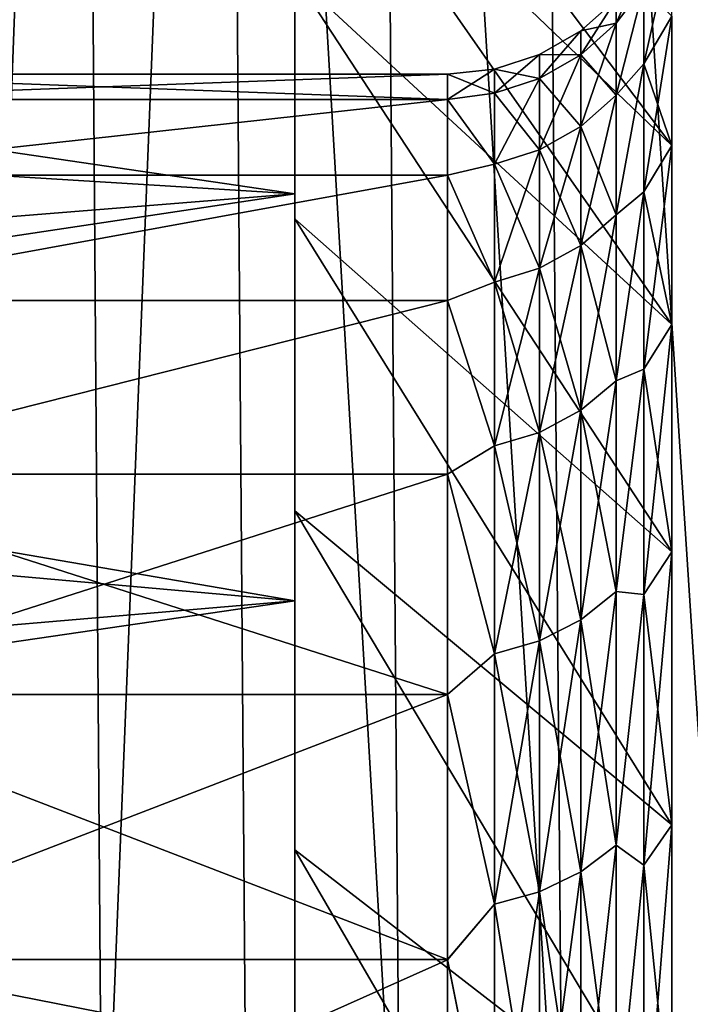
# Model space of a CAD drawing. Header units: metres. Extents: x -36 to 82, y -104 to 104.
# Tile 52 of 245: x -13.18 to -12, y -68.89 to -67.15. Entities that reach past the tile are written whole.
import ezdxf

# ---------------------------------------------------------------- set-up
doc = ezdxf.new("R2010")
doc.units = ezdxf.units.M
doc.layers.add('solid_FIT-SHOWER-153_SW0001', color=7, linetype='CONTINUOUS')

msp = doc.modelspace()

# ---------------------------------------------------------------- linework, layer by layer
at = {"layer": 'solid_FIT-SHOWER-153_SW0001'}
for points in [[(-14.693891, -85.322571, 16.90811), (14.69385, -85.322571, 16.90811), (14.69363, -42.661285, 16.90811)], [(-14.693668, -42.661289, 16.90811), (-14.693891, -85.322571, 16.90811), (14.69363, -42.661285, 16.90811)], [(-13.309529, -64.050941, -17.964661), (-13.071781, -64.050941, -18.227833), (-13.272034, -69.388969, -17.651844)], [(-13.071781, -64.050941, -18.227833), (-13.032249, -69.388969, -17.918222), (-13.272034, -69.388969, -17.651844)], [(-13.071781, -64.050941, -18.227833), (-12.818769, -64.050941, -18.469728), (-13.032249, -69.388969, -17.918222)], [(-12.818769, -64.050941, -18.469728), (-12.777379, -69.388969, -18.163788), (-13.032249, -69.388969, -17.918222)], [(-12.818769, -64.050941, -18.469728), (-12.50703, -69.388969, -18.389484), (-12.777379, -69.388969, -18.163788)], [(-12.818769, -64.050941, -18.469728), (-12.550066, -64.050941, -18.691381), (-12.50703, -69.388969, -18.389484)], [(-12.550066, -64.050941, -18.691381), (-12.220849, -69.388969, -18.596258), (-12.50703, -69.388969, -18.389484)], [(-12.550066, -64.050941, -18.691381), (-12.26528, -64.050941, -18.893814), (-12.220849, -69.388969, -18.596258)], [(-12.26528, -64.050941, -18.893814), (-11.918656, -69.388969, -18.785013), (-12.220849, -69.388969, -18.596258)], [(-12.26528, -64.050941, -18.893814), (-11.964172, -64.050941, -19.077991), (-11.918656, -69.388969, -18.785013)], [(-12.693747, -67.504494, 4.808206), (-12.693747, -66.278519, 5.26964), (-12.693747, -65.824028, 4.274648)], [(-12.693747, -67.076714, 3.903914), (-12.693747, -67.504494, 4.808206), (-12.693747, -65.824028, 4.274648)], [(-12.693747, -67.504478, -4.808182), (-12.693747, -65.824036, -4.274669), (-12.693747, -66.278526, -5.269662)], [(-12.693747, -67.504478, -4.808182), (-12.693747, -67.076706, -3.903892), (-12.693747, -65.824036, -4.274669)], [(-12.693747, -68.01889, 5.666601), (-12.693747, -66.825432, 6.217069), (-12.693747, -66.278519, 5.26964)], [(-12.693747, -67.504494, 4.808206), (-12.693747, -68.01889, 5.666601), (-12.693747, -66.278519, 5.26964)], [(-12.693747, -68.018875, -5.666578), (-12.693747, -66.278526, -5.269662), (-12.693747, -66.825447, -6.217091)], [(-12.693747, -68.018875, -5.666578), (-12.693747, -67.504478, -4.808182), (-12.693747, -66.278526, -5.269662)], [(-12.029036, -67.375298, -2.767948), (-12.693747, -66.496033, -1.989694), (-12.693747, -66.739174, -2.960758)], [(-12.029036, -67.375298, -2.767948), (-12.029036, -67.147926, -1.860242), (-12.693747, -66.496033, -1.989694)], [(-12.029036, -67.375298, 2.767948), (-12.693747, -66.739174, 2.960776), (-12.693747, -66.496033, 1.989706)], [(-12.029036, -67.147926, 1.860242), (-12.029036, -67.375298, 2.767948), (-12.693747, -66.496033, 1.989706)], [(-12.693747, -66.825432, 6.217069), (-15.694725, -67.275574, 6.867311), (-15.694099, -66.710732, 6.034914)], [(-12.029036, -67.690544, -3.648997), (-12.693747, -66.739174, -2.960758), (-12.693747, -67.076706, -3.903892)], [(-12.029036, -67.690544, -3.648997), (-12.029036, -67.375298, -2.767948), (-12.693747, -66.739174, -2.960758)], [(-12.029036, -67.690544, 3.648997), (-12.693747, -67.076714, 3.903914), (-12.693747, -66.739174, 2.960776)], [(-12.029036, -67.375298, 2.767948), (-12.029036, -67.690544, 3.648997), (-12.693747, -66.739174, 2.960776)], [(-12.693747, -66.825432, 6.217069), (-12.693747, -67.460724, 7.10923), (-15.694725, -67.275574, 6.867311)], [(-15.569308, -67.037788, -6.535789), (-12.693747, -67.460739, -7.109248), (-12.693747, -66.825447, -6.217091)], [(-12.693747, -68.615723, 6.471276), (-12.693747, -67.460724, 7.10923), (-12.693747, -66.825432, 6.217069)], [(-12.693747, -68.01889, 5.666601), (-12.693747, -68.615723, 6.471276), (-12.693747, -66.825432, 6.217069)], [(-12.693747, -68.615707, -6.471257), (-12.693747, -66.825447, -6.217091), (-12.693747, -67.460739, -7.109248)], [(-12.693747, -68.615707, -6.471257), (-12.693747, -68.018875, -5.666578), (-12.693747, -66.825447, -6.217091)], [(-12.078277, -67.231575, 1.843587), (-12.029036, -67.147926, 1.860242), (-12.029036, -67.010628, 0.934622)], [(-12.078277, -67.231575, 1.843587), (-12.029036, -67.010628, 0.934622), (-12.078277, -67.095505, 0.926253)], [(-15.569308, -67.037788, -6.535789), (-15.537547, -67.688637, -7.389852), (-12.693747, -67.460739, -7.109248)], [(-12.127429, -67.160133, 0.891849), (-12.078277, -67.050003), (-12.127429, -67.117653)], [(-12.078277, -67.095505, 0.926253), (-12.078277, -67.050003), (-12.127429, -67.160133, 0.891849)], [(-12.029036, -68.09063, -4.494904), (-12.693747, -67.076706, -3.903892), (-12.693747, -67.504478, -4.808182)], [(-12.029036, -68.09063, -4.494904), (-12.029036, -67.690544, -3.648997), (-12.693747, -67.076706, -3.903892)], [(-12.029036, -68.09063, 4.494904), (-12.693747, -67.504494, 4.808206), (-12.693747, -67.076714, 3.903914)], [(-12.029036, -67.690544, 3.648997), (-12.029036, -68.09063, 4.494904), (-12.693747, -67.076714, 3.903914)], [(-12.078277, -67.095505, 0.926253), (-12.127429, -67.160133, 0.891849), (-12.127429, -67.287201, 1.775621)], [(-12.078277, -67.231575, 1.843587), (-12.078277, -67.095505, 0.926253), (-12.127429, -67.287201, 1.775621)], [(-12.127429, -67.287201, -1.775621), (-12.078277, -67.095528, -0.926515), (-12.078277, -67.231636, -1.843898)], [(-12.127429, -67.160133, -0.891849), (-12.078277, -67.095528, -0.926515), (-12.127429, -67.287201, -1.775621)], [(-12.127429, -67.117653), (-12.078277, -67.095528, -0.926515), (-12.127429, -67.160133, -0.891849)], [(-12.078277, -67.231636, -1.843898), (-12.078277, -67.095528, -0.926515), (-12.029036, -67.147926, -1.860242)], [(-12.127429, -67.117653), (-12.127429, -67.160133, -0.891849), (-12.18964, -67.173653)], [(-12.18964, -67.215889, 0.886525), (-12.127429, -67.117653), (-12.18964, -67.173653)], [(-12.127429, -67.160133, 0.891849), (-12.127429, -67.117653), (-12.18964, -67.215889, 0.886525)], [(-12.078277, -67.231636, -1.843898), (-12.029036, -67.147926, -1.860242), (-12.029036, -67.375298, -2.767948)], [(-12.078277, -67.456909, 2.743166), (-12.029036, -67.375298, 2.767948), (-12.029036, -67.147926, 1.860242)], [(-12.078277, -67.456909, 2.743166), (-12.029036, -67.147926, 1.860242), (-12.078277, -67.231575, 1.843587)], [(-12.127429, -67.160133, -0.891849), (-12.18964, -67.215889, -0.886525), (-12.18964, -67.173653)], [(-12.127429, -67.160133, -0.891849), (-12.127429, -67.287201, -1.775621), (-12.18964, -67.215889, -0.886525)], [(-12.127429, -67.160133, 0.891849), (-12.18964, -67.215889, 0.886525), (-12.18964, -67.342194, 1.765022)], [(-12.127429, -67.287201, 1.775621), (-12.127429, -67.160133, 0.891849), (-12.18964, -67.342194, 1.765022)], [(-12.18964, -67.173653), (-12.18964, -67.215889, -0.886525), (-12.262145, -67.215485)], [(-12.262145, -67.25753, 0.882549), (-12.18964, -67.173653), (-12.262145, -67.215485)], [(-12.18964, -67.215889, 0.886525), (-12.18964, -67.173653), (-12.262145, -67.25753, 0.882549)], [(-12.262145, -67.215485), (-12.262145, -67.25753, -0.882549), (-12.341768, -67.24131)], [(-12.341768, -67.283234, 0.880094), (-12.262145, -67.215485), (-12.341768, -67.24131)], [(-12.262145, -67.25753, 0.882549), (-12.262145, -67.215485), (-12.341768, -67.283234, 0.880094)], [(-12.18964, -67.215889, -0.886525), (-12.262145, -67.25753, -0.882549), (-12.262145, -67.215485)], [(-12.18964, -67.215889, -0.886525), (-12.18964, -67.342194, -1.765022), (-12.262145, -67.25753, -0.882549)], [(-12.18964, -67.215889, 0.886525), (-12.262145, -67.25753, 0.882549), (-12.262145, -67.38327, 1.757106)], [(-12.18964, -67.342194, 1.765022), (-12.18964, -67.215889, 0.886525), (-12.262145, -67.38327, 1.757106)], [(-12.127429, -67.287201, -1.775621), (-12.18964, -67.342194, -1.765022), (-12.18964, -67.215889, -0.886525)], [(-12.341768, -67.24131), (-12.341768, -67.283234, -0.880094), (-12.424686, -67.25)], [(-12.424686, -67.29454, 0.906649), (-12.341768, -67.24131), (-12.424686, -67.25)], [(-12.341768, -67.283234, 0.880094), (-12.341768, -67.24131), (-12.424686, -67.29454, 0.906649)], [(-12.262145, -67.25753, -0.882549), (-12.341768, -67.283234, -0.880094), (-12.341768, -67.24131)], [(-12.078277, -67.231575, 1.843587), (-12.127429, -67.287201, 1.775621), (-12.127429, -67.497704, 2.643313)], [(-12.078277, -67.456909, 2.743166), (-12.078277, -67.231575, 1.843587), (-12.127429, -67.497704, 2.643313)], [(-12.127429, -67.497704, -2.643313), (-12.078277, -67.231636, -1.843898), (-12.078277, -67.456985, -2.743421)], [(-12.127429, -67.287201, -1.775621), (-12.078277, -67.231636, -1.843898), (-12.127429, -67.497704, -2.643313)], [(-12.078277, -67.456985, -2.743421), (-12.078277, -67.231636, -1.843898), (-12.029036, -67.375298, -2.767948)], [(-13.636012, -67.25), (-12.424686, -67.25), (-12.424686, -67.294571, -0.906927)], [(-13.636012, -67.29454, 0.906659), (-12.424686, -67.25), (-13.636012, -67.25)], [(-12.424686, -67.29454, 0.906649), (-12.424686, -67.25), (-13.636012, -67.29454, 0.906659)], [(-13.636012, -67.29454, -0.906659), (-13.636012, -67.25), (-12.424686, -67.294571, -0.906927)], [(-12.341768, -67.283234, -0.880094), (-12.424686, -67.294571, -0.906927), (-12.424686, -67.25)], [(-12.262145, -67.25753, -0.882549), (-12.262145, -67.38327, -1.757106), (-12.341768, -67.283234, -0.880094)], [(-12.262145, -67.25753, 0.882549), (-12.341768, -67.283234, 0.880094), (-12.341768, -67.40863, 1.752218)], [(-12.262145, -67.38327, 1.757106), (-12.262145, -67.25753, 0.882549), (-12.341768, -67.40863, 1.752218)], [(-12.18964, -67.342194, -1.765022), (-12.262145, -67.38327, -1.757106), (-12.262145, -67.25753, -0.882549)], [(-12.693747, -67.460724, 7.10923), (-15.695166, -67.910904, 7.64705), (-15.694725, -67.275574, 6.867311)], [(-13.636012, -67.427734, -1.804585), (-13.636012, -67.29454, -0.906659), (-12.424686, -67.294571, -0.906927)], [(-12.424686, -67.29454, 0.906649), (-13.636012, -67.29454, 0.906659), (-13.636012, -67.427734, 1.804585)], [(-12.424686, -67.427734, 1.804567), (-12.424686, -67.29454, 0.906649), (-13.636012, -67.427734, 1.804585)], [(-13.636012, -67.427734, -1.804585), (-12.424686, -67.294571, -0.906927), (-12.424686, -67.427803, -1.804914)], [(-12.341768, -67.283234, -0.880094), (-12.341768, -67.40863, -1.752218), (-12.424686, -67.294571, -0.906927)], [(-12.341768, -67.40863, 1.752218), (-12.341768, -67.283234, 0.880094), (-12.424686, -67.29454, 0.906649)], [(-12.341768, -67.40863, 1.752218), (-12.424686, -67.29454, 0.906649), (-12.424686, -67.427734, 1.804567)], [(-12.341768, -67.40863, -1.752218), (-12.424686, -67.427803, -1.804914), (-12.424686, -67.294571, -0.906927)], [(-12.262145, -67.38327, -1.757106), (-12.341768, -67.40863, -1.752218), (-12.341768, -67.283234, -0.880094)], [(-12.127429, -67.287201, -1.775621), (-12.127429, -67.497704, -2.643313), (-12.18964, -67.342194, -1.765022)], [(-12.127429, -67.287201, 1.775621), (-12.18964, -67.342194, 1.765022), (-12.18964, -67.551437, 2.627535)], [(-12.127429, -67.497704, 2.643313), (-12.127429, -67.287201, 1.775621), (-12.18964, -67.551437, 2.627535)], [(-12.18964, -67.342194, -1.765022), (-12.18964, -67.551437, -2.627535), (-12.262145, -67.38327, -1.757106)], [(-12.18964, -67.342194, 1.765022), (-12.262145, -67.38327, 1.757106), (-12.262145, -67.591576, 2.61575)], [(-12.18964, -67.551437, 2.627535), (-12.18964, -67.342194, 1.765022), (-12.262145, -67.591576, 2.61575)], [(-12.127429, -67.497704, -2.643313), (-12.18964, -67.551437, -2.627535), (-12.18964, -67.342194, -1.765022)], [(-12.078277, -67.456985, -2.743421), (-12.029036, -67.375298, -2.767948), (-12.029036, -67.690544, -3.648997)], [(-12.078277, -67.769325, 3.616327), (-12.029036, -67.690544, 3.648997), (-12.029036, -67.375298, 2.767948)], [(-12.078277, -67.769325, 3.616327), (-12.029036, -67.375298, 2.767948), (-12.078277, -67.456909, 2.743166)], [(-12.262145, -67.38327, -1.757106), (-12.262145, -67.591576, -2.61575), (-12.341768, -67.40863, -1.752218)], [(-12.262145, -67.38327, 1.757106), (-12.341768, -67.40863, 1.752218), (-12.341768, -67.616356, 2.608474)], [(-12.262145, -67.591576, 2.61575), (-12.262145, -67.38327, 1.757106), (-12.341768, -67.616356, 2.608474)], [(-12.18964, -67.551437, -2.627535), (-12.262145, -67.591576, -2.61575), (-12.262145, -67.38327, -1.757106)], [(-12.341768, -67.40863, -1.752218), (-12.341768, -67.616356, -2.608474), (-12.424686, -67.427803, -1.804914)], [(-12.341768, -67.616356, 2.608474), (-12.341768, -67.40863, 1.752218), (-12.424686, -67.427734, 1.804567)], [(-12.262145, -67.591576, -2.61575), (-12.341768, -67.616356, -2.608474), (-12.341768, -67.40863, -1.752218)], [(-13.636012, -67.6483, -2.685133), (-13.636012, -67.427734, -1.804585), (-12.424686, -67.427803, -1.804914)], [(-12.424686, -67.427734, 1.804567), (-13.636012, -67.427734, 1.804585), (-13.636012, -67.6483, 2.685133)], [(-12.424686, -67.648293, 2.685106), (-12.424686, -67.427734, 1.804567), (-13.636012, -67.6483, 2.685133)], [(-13.636012, -67.6483, -2.685133), (-12.424686, -67.427803, -1.804914), (-12.424686, -67.648384, -2.685406)], [(-12.341768, -67.616356, 2.608474), (-12.424686, -67.427734, 1.804567), (-12.424686, -67.648293, 2.685106)], [(-12.341768, -67.616356, -2.608474), (-12.424686, -67.648384, -2.685406), (-12.424686, -67.427803, -1.804914)], [(-12.693747, -67.460724, 7.10923), (-12.693747, -68.177338, 7.936072), (-15.695166, -67.910904, 7.64705)], [(-15.537547, -67.688637, -7.389852), (-12.693747, -68.177353, -7.936086), (-12.693747, -67.460739, -7.109248)], [(-12.693747, -70.028961, 7.88447), (-12.693747, -68.177338, 7.936072), (-12.693747, -67.460724, 7.10923)], [(-12.693747, -69.287689, 7.212528), (-12.693747, -70.028961, 7.88447), (-12.693747, -67.460724, 7.10923)], [(-12.693747, -68.615723, 6.471276), (-12.693747, -69.287689, 7.212528), (-12.693747, -67.460724, 7.10923)], [(-12.693747, -69.287674, -7.212513), (-12.693747, -67.460739, -7.109248), (-12.693747, -68.177353, -7.936086)], [(-12.693747, -69.287674, -7.212513), (-12.693747, -68.615707, -6.471257), (-12.693747, -67.460739, -7.109248)], [(-12.078277, -67.456909, 2.743166), (-12.127429, -67.497704, 2.643313), (-12.127429, -67.789726, 3.487067)], [(-12.078277, -67.769325, 3.616327), (-12.078277, -67.456909, 2.743166), (-12.127429, -67.789726, 3.487067)], [(-12.127429, -67.789726, -3.487067), (-12.078277, -67.456985, -2.743421), (-12.078277, -67.769432, -3.616578)], [(-12.127429, -67.497704, -2.643313), (-12.078277, -67.456985, -2.743421), (-12.127429, -67.789726, -3.487067)], [(-12.078277, -67.769432, -3.616578), (-12.078277, -67.456985, -2.743421), (-12.029036, -67.690544, -3.648997)], [(-12.127429, -67.497704, -2.643313), (-12.127429, -67.789726, -3.487067), (-12.18964, -67.551437, -2.627535)], [(-12.127429, -67.497704, 2.643313), (-12.18964, -67.551437, 2.627535), (-12.18964, -67.841721, 3.466252)], [(-12.127429, -67.789726, 3.487067), (-12.127429, -67.497704, 2.643313), (-12.18964, -67.841721, 3.466252)], [(-12.029036, -68.571701, -5.297523), (-12.693747, -67.504478, -4.808182), (-12.693747, -68.018875, -5.666578)], [(-12.029036, -68.571701, -5.297523), (-12.029036, -68.09063, -4.494904), (-12.693747, -67.504478, -4.808182)], [(-12.029036, -68.571701, 5.297523), (-12.693747, -68.01889, 5.666601), (-12.693747, -67.504494, 4.808206)], [(-12.029036, -68.09063, 4.494904), (-12.029036, -68.571701, 5.297523), (-12.693747, -67.504494, 4.808206)], [(-12.18964, -67.551437, -2.627535), (-12.18964, -67.841721, -3.466252), (-12.262145, -67.591576, -2.61575)], [(-12.18964, -67.551437, 2.627535), (-12.262145, -67.591576, 2.61575), (-12.262145, -67.880554, 3.450705)], [(-12.18964, -67.841721, 3.466252), (-12.18964, -67.551437, 2.627535), (-12.262145, -67.880554, 3.450705)], [(-12.127429, -67.789726, -3.487067), (-12.18964, -67.841721, -3.466252), (-12.18964, -67.551437, -2.627535)], [(-12.262145, -67.591576, -2.61575), (-12.262145, -67.880554, -3.450705), (-12.341768, -67.616356, -2.608474)], [(-12.262145, -67.591576, 2.61575), (-12.341768, -67.616356, 2.608474), (-12.341768, -67.904533, 3.441107)], [(-12.262145, -67.880554, 3.450705), (-12.262145, -67.591576, 2.61575), (-12.341768, -67.904533, 3.441107)], [(-12.18964, -67.841721, -3.466252), (-12.262145, -67.880554, -3.450705), (-12.262145, -67.591576, -2.61575)], [(-12.341768, -67.616356, -2.608474), (-12.341768, -67.904533, -3.441107), (-12.424686, -67.648384, -2.685406)], [(-12.341768, -67.904533, 3.441107), (-12.341768, -67.616356, 2.608474), (-12.424686, -67.648293, 2.685106)], [(-12.262145, -67.880554, -3.450705), (-12.341768, -67.904533, -3.441107), (-12.341768, -67.616356, -2.608474)], [(-12.424686, -67.648293, 2.685106), (-13.636012, -67.6483, 2.685133), (-13.636012, -67.954117, 3.539822)], [(-12.424686, -67.954102, 3.539786), (-12.424686, -67.648293, 2.685106), (-13.636012, -67.954117, 3.539822)], [(-13.636012, -67.954117, -3.539822), (-13.636012, -67.6483, -2.685133), (-12.424686, -67.648384, -2.685406)], [(-13.636012, -67.954117, -3.539822), (-12.424686, -67.648384, -2.685406), (-12.424686, -67.954216, -3.540061)], [(-12.341768, -67.904533, 3.441107), (-12.424686, -67.648293, 2.685106), (-12.424686, -67.954102, 3.539786)], [(-12.341768, -67.904533, -3.441107), (-12.424686, -67.954216, -3.540061), (-12.424686, -67.648384, -2.685406)], [(-15.537547, -67.688637, -7.389852), (-15.501156, -68.416512, -8.179683), (-12.693747, -68.177353, -7.936086)], [(-12.078277, -67.769432, -3.616578), (-12.029036, -67.690544, -3.648997), (-12.029036, -68.09063, -4.494904)], [(-12.078277, -68.165825, 4.454661), (-12.029036, -68.09063, 4.494904), (-12.029036, -67.690544, 3.648997)], [(-12.078277, -68.165825, 4.454661), (-12.029036, -67.690544, 3.648997), (-12.078277, -67.769325, 3.616327)], [(-12.078277, -67.769325, 3.616327), (-12.127429, -67.789726, 3.487067), (-12.127429, -68.160637, 4.299241)], [(-12.078277, -68.165825, 4.454661), (-12.078277, -67.769325, 3.616327), (-12.127429, -68.160637, 4.299241)], [(-12.127429, -68.160637, -4.299241), (-12.078277, -67.769432, -3.616578), (-12.078277, -68.165955, -4.454903)], [(-12.127429, -67.789726, -3.487067), (-12.078277, -67.769432, -3.616578), (-12.127429, -68.160637, -4.299241)], [(-12.078277, -68.165955, -4.454903), (-12.078277, -67.769432, -3.616578), (-12.029036, -68.09063, -4.494904)], [(-12.127429, -67.789726, -3.487067), (-12.127429, -68.160637, -4.299241), (-12.18964, -67.841721, -3.466252)], [(-12.127429, -67.789726, 3.487067), (-12.18964, -67.841721, 3.466252), (-12.18964, -68.210411, 4.273578)], [(-12.127429, -68.160637, 4.299241), (-12.127429, -67.789726, 3.487067), (-12.18964, -68.210411, 4.273578)], [(-12.18964, -67.841721, -3.466252), (-12.18964, -68.210411, -4.273578), (-12.262145, -67.880554, -3.450705)], [(-12.18964, -67.841721, 3.466252), (-12.262145, -67.880554, 3.450705), (-12.262145, -68.247597, 4.25441)], [(-12.18964, -68.210411, 4.273578), (-12.18964, -67.841721, 3.466252), (-12.262145, -68.247597, 4.25441)], [(-12.127429, -68.160637, -4.299241), (-12.18964, -68.210411, -4.273578), (-12.18964, -67.841721, -3.466252)], [(-12.262145, -67.880554, -3.450705), (-12.262145, -68.247597, -4.25441), (-12.341768, -67.904533, -3.441107)], [(-12.262145, -67.880554, 3.450705), (-12.341768, -67.904533, 3.441107), (-12.341768, -68.270546, 4.242577)], [(-12.262145, -68.247597, 4.25441), (-12.262145, -67.880554, 3.450705), (-12.341768, -68.270546, 4.242577)], [(-12.18964, -68.210411, -4.273578), (-12.262145, -68.247597, -4.25441), (-12.262145, -67.880554, -3.450705)], [(-12.693747, -68.177338, 7.936072), (-15.695458, -68.615463, 8.371622), (-15.695166, -67.910904, 7.64705)], [(-12.341768, -67.904533, -3.441107), (-12.341768, -68.270546, -4.242577), (-12.424686, -67.954216, -3.540061)], [(-12.341768, -68.270546, 4.242577), (-12.341768, -67.904533, 3.441107), (-12.424686, -67.954102, 3.539786)], [(-12.262145, -68.247597, -4.25441), (-12.341768, -68.270546, -4.242577), (-12.341768, -67.904533, -3.441107)], [(-12.424686, -68.342209, 4.360378), (-12.424686, -67.954102, 3.539786), (-13.636012, -67.954117, 3.539822)], [(-13.636012, -68.342232, -4.36042), (-13.636012, -67.954117, -3.539822), (-12.424686, -67.954216, -3.540061)], [(-12.424686, -68.342209, 4.360378), (-13.636012, -67.954117, 3.539822), (-13.636012, -68.342232, 4.36042)], [(-13.636012, -68.342232, -4.36042), (-12.424686, -67.954216, -3.540061), (-12.424686, -68.342346, -4.360647)], [(-12.341768, -68.270546, 4.242577), (-12.424686, -67.954102, 3.539786), (-12.424686, -68.342209, 4.360378)], [(-12.341768, -68.270546, -4.242577), (-12.424686, -68.342346, -4.360647), (-12.424686, -67.954216, -3.540061)], [(-12.029036, -69.12912, -6.049123), (-12.693747, -68.018875, -5.666578), (-12.693747, -68.615707, -6.471257)], [(-12.029036, -69.12912, -6.049123), (-12.029036, -68.571701, -5.297523), (-12.693747, -68.018875, -5.666578)], [(-12.029036, -69.12912, 6.049123), (-12.693747, -68.615723, 6.471276), (-12.693747, -68.01889, 5.666601)], [(-12.029036, -68.571701, 5.297523), (-12.029036, -69.12912, 6.049123), (-12.693747, -68.01889, 5.666601)], [(-12.078277, -68.165955, -4.454903), (-12.029036, -68.09063, -4.494904), (-12.029036, -68.571701, -5.297523)], [(-12.078277, -68.642586, 5.250096), (-12.029036, -68.571701, 5.297523), (-12.029036, -68.09063, 4.494904)], [(-12.078277, -68.642586, 5.250096), (-12.029036, -68.09063, 4.494904), (-12.078277, -68.165825, 4.454661)], [(-12.127429, -68.160637, -4.299241), (-12.127429, -68.607063, -5.07248), (-12.18964, -68.210411, -4.273578)], [(-12.127429, -68.160637, 4.299241), (-12.18964, -68.210411, 4.273578), (-12.18964, -68.654182, 5.042202)], [(-12.127429, -68.607063, 5.07248), (-12.127429, -68.160637, 4.299241), (-12.18964, -68.654182, 5.042202)], [(-12.127429, -68.160637, -4.299241), (-12.078277, -68.165955, -4.454903), (-12.127429, -68.607063, -5.07248)], [(-12.078277, -68.165825, 4.454661), (-12.127429, -68.160637, 4.299241), (-12.127429, -68.607063, 5.07248)], [(-12.693747, -68.177338, 7.936072), (-12.693747, -68.968903, 8.690868), (-15.695458, -68.615463, 8.371622)], [(-15.501156, -68.416512, -8.179683), (-12.693747, -68.96891, -8.690879), (-12.693747, -68.177353, -7.936086)], [(-12.693747, -70.833641, 8.481272), (-12.693747, -68.968903, 8.690868), (-12.693747, -68.177338, 7.936072)], [(-12.693747, -70.028961, 7.88447), (-12.693747, -70.833641, 8.481272), (-12.693747, -68.177338, 7.936072)], [(-12.693747, -70.833626, -8.481263), (-12.693747, -68.177353, -7.936086), (-12.693747, -68.96891, -8.690879)], [(-12.693747, -70.028946, -7.884459), (-12.693747, -69.287674, -7.212513), (-12.693747, -68.177353, -7.936086)], [(-12.693747, -70.833626, -8.481263), (-12.693747, -70.028946, -7.884459), (-12.693747, -68.177353, -7.936086)], [(-12.078277, -68.642586, 5.250096), (-12.078277, -68.165825, 4.454661), (-12.127429, -68.607063, 5.07248)], [(-12.127429, -68.607063, -5.07248), (-12.078277, -68.165955, -4.454903), (-12.078277, -68.642738, -5.250324)], [(-12.078277, -68.642738, -5.250324), (-12.078277, -68.165955, -4.454903), (-12.029036, -68.571701, -5.297523)], [(-12.18964, -68.210411, -4.273578), (-12.18964, -68.654182, -5.042202), (-12.262145, -68.247597, -4.25441)], [(-12.18964, -68.210411, 4.273578), (-12.262145, -68.247597, 4.25441), (-12.262145, -68.689369, 5.019587)], [(-12.18964, -68.654182, 5.042202), (-12.18964, -68.210411, 4.273578), (-12.262145, -68.689369, 5.019587)], [(-12.127429, -68.607063, -5.07248), (-12.18964, -68.654182, -5.042202), (-12.18964, -68.210411, -4.273578)], [(-12.262145, -68.247597, -4.25441), (-12.262145, -68.689369, -5.019587), (-12.341768, -68.270546, -4.242577)], [(-12.262145, -68.247597, 4.25441), (-12.341768, -68.270546, 4.242577), (-12.341768, -68.711098, 5.005625)], [(-12.262145, -68.689369, 5.019587), (-12.262145, -68.247597, 4.25441), (-12.341768, -68.711098, 5.005625)], [(-12.18964, -68.654182, -5.042202), (-12.262145, -68.689369, -5.019587), (-12.262145, -68.247597, -4.25441)], [(-12.341768, -68.270546, -4.242577), (-12.341768, -68.711098, -5.005625), (-12.424686, -68.342346, -4.360647)], [(-12.341768, -68.711098, 5.005625), (-12.341768, -68.270546, 4.242577), (-12.424686, -68.342209, 4.360378)], [(-12.262145, -68.689369, -5.019587), (-12.341768, -68.711098, -5.005625), (-12.341768, -68.270546, -4.242577)], [(-12.424686, -68.808876, 5.138977), (-12.424686, -68.342209, 4.360378), (-13.636012, -68.342232, 4.36042)], [(-13.636012, -68.808907, -5.139025), (-13.636012, -68.342232, -4.36042), (-12.424686, -68.342346, -4.360647)], [(-12.424686, -68.808876, 5.138977), (-13.636012, -68.342232, 4.36042), (-13.636012, -68.808907, 5.139025)], [(-13.636012, -68.808907, -5.139025), (-12.424686, -68.342346, -4.360647), (-12.424686, -68.809044, -5.139235)], [(-12.341768, -68.711098, 5.005625), (-12.424686, -68.342209, 4.360378), (-12.424686, -68.808876, 5.138977)], [(-12.341768, -68.711098, -5.005625), (-12.424686, -68.809044, -5.139235), (-12.424686, -68.342346, -4.360647)], [(-15.501156, -68.416512, -8.179683), (-15.460498, -69.214973, -8.898226), (-12.693747, -68.96891, -8.690879)], [(-12.078277, -68.642738, -5.250324), (-12.029036, -68.571701, -5.297523), (-12.029036, -69.12912, -6.049123)], [(-12.078277, -69.195015, 5.99497), (-12.029036, -69.12912, 6.049123), (-12.029036, -68.571701, 5.297523)], [(-12.078277, -69.195015, 5.99497), (-12.029036, -68.571701, 5.297523), (-12.078277, -68.642586, 5.250096)], [(-12.127429, -68.607063, -5.07248), (-12.127429, -69.124977, -5.799783), (-12.18964, -68.654182, -5.042202)], [(-12.127429, -68.607063, 5.07248), (-12.18964, -68.654182, 5.042202), (-12.18964, -69.168999, 5.765163)], [(-12.127429, -69.124977, 5.799783), (-12.127429, -68.607063, 5.07248), (-12.18964, -69.168999, 5.765163)], [(-12.127429, -68.607063, -5.07248), (-12.078277, -68.642738, -5.250324), (-12.127429, -69.124977, -5.799783)], [(-12.078277, -68.642586, 5.250096), (-12.127429, -68.607063, 5.07248), (-12.127429, -69.124977, 5.799783)], [(-12.693747, -68.968903, 8.690868), (-15.695641, -69.388985, 9.037891), (-15.695458, -68.615463, 8.371622)], [(-12.029036, -69.75753, -6.742467), (-12.693747, -68.615707, -6.471257), (-12.693747, -69.287674, -7.212513)], [(-12.029036, -69.75753, -6.742467), (-12.029036, -69.12912, -6.049123), (-12.693747, -68.615707, -6.471257)], [(-12.029036, -69.75753, 6.742467), (-12.693747, -69.287689, 7.212528), (-12.693747, -68.615723, 6.471276)], [(-12.029036, -69.12912, 6.049123), (-12.029036, -69.75753, 6.742467), (-12.693747, -68.615723, 6.471276)], [(-12.078277, -69.195015, 5.99497), (-12.078277, -68.642586, 5.250096), (-12.127429, -69.124977, 5.799783)], [(-12.127429, -69.124977, -5.799783), (-12.078277, -68.642738, -5.250324), (-12.078277, -69.195183, -5.995182)], [(-12.078277, -69.195183, -5.995182), (-12.078277, -68.642738, -5.250324), (-12.029036, -69.12912, -6.049123)], [(-12.18964, -68.654182, -5.042202), (-12.18964, -69.168999, -5.765163), (-12.262145, -68.689369, -5.019587)], [(-12.18964, -68.654182, 5.042202), (-12.262145, -68.689369, 5.019587), (-12.262145, -69.201881, 5.739305)], [(-12.18964, -69.168999, 5.765163), (-12.18964, -68.654182, 5.042202), (-12.262145, -69.201881, 5.739305)], [(-12.127429, -69.124977, -5.799783), (-12.18964, -69.168999, -5.765163), (-12.18964, -68.654182, -5.042202)], [(-12.262145, -68.689369, -5.019587), (-12.262145, -69.201881, -5.739305), (-12.341768, -68.711098, -5.005625)], [(-12.262145, -68.689369, 5.019587), (-12.341768, -68.711098, 5.005625), (-12.341768, -69.222176, 5.723341)], [(-12.262145, -69.201881, 5.739305), (-12.262145, -68.689369, 5.019587), (-12.341768, -69.222176, 5.723341)], [(-12.18964, -69.168999, -5.765163), (-12.262145, -69.201881, -5.739305), (-12.262145, -68.689369, -5.019587)], [(-12.341768, -68.711098, -5.005625), (-12.341768, -69.222176, -5.723341), (-12.424686, -68.809044, -5.139235)], [(-12.341768, -69.222176, 5.723341), (-12.341768, -68.711098, 5.005625), (-12.424686, -68.808876, 5.138977)], [(-12.262145, -69.201881, -5.739305), (-12.341768, -69.222176, -5.723341), (-12.341768, -68.711098, -5.005625)], [(-12.424686, -69.349609, 5.868086), (-12.424686, -68.808876, 5.138977), (-13.636012, -68.808907, 5.139025)], [(-13.636012, -69.349655, -5.868138), (-13.636012, -68.808907, -5.139025), (-12.424686, -68.809044, -5.139235)], [(-12.424686, -69.349609, 5.868086), (-13.636012, -68.808907, 5.139025), (-13.636012, -69.349655, 5.868138)], [(-13.636012, -69.349655, -5.868138), (-12.424686, -68.809044, -5.139235), (-12.424686, -69.3498, -5.868321)], [(-12.341768, -69.222176, 5.723341), (-12.424686, -68.808876, 5.138977), (-12.424686, -69.349609, 5.868086)], [(-12.341768, -69.222176, -5.723341), (-12.424686, -69.3498, -5.868321), (-12.424686, -68.809044, -5.139235)]]:
    msp.add_3dface(points, dxfattribs=at)

doc.saveas('drawing.dxf')
